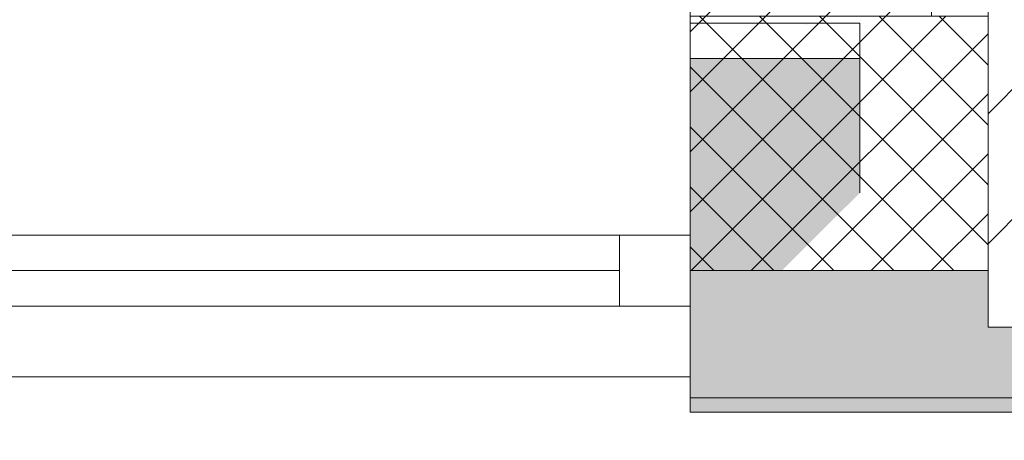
# Model space of a CAD drawing. Header units: millimetres. Extents: x -40968 to 77376, y -17881 to 4746.
# Tile 116 of 180: x -8056 to -7360, y -1719 to -1421. Entities that reach past the tile are written whole.
import ezdxf

# ---------------------------------------------------------------- set-up
doc = ezdxf.new("R2010")
doc.units = ezdxf.units.MM
doc.header["$MEASUREMENT"] = 0
doc.linetypes.add('Wipeout_Contour', pattern=[1000, 0, -1000])
for name, color, linetype in [('10_ESTR_Pilars', 7, 'Continuous'), ('12_FAÇ_Façana', 7, 'Continuous'), ('Ventanas Archicad', 7, 'Continuous')]:
    doc.layers.add(name, color=color, linetype=linetype)
for name, color, linetype, lineweight in [('10_ESTR_Pilars_Pluma_Nº__20', 1, 'Continuous', 5), ('10_ESTR_Pilars_Pluma_Nº__28', 7, 'Continuous', 20), ('10_ESTR_Pilars_Pluma_Nº__42', 8, 'Continuous', 25), ('12_FAÇ_Façana_Pluma_Nº__2', 8, 'Continuous', 5), ('12_FAÇ_Façana_Pluma_Nº__7', 7, 'Continuous', 5), ('Nuevo_12_FAÇ_Façana_Pluma_Nº__1', 7, 'Continuous', 5), ('Ventanas Archicad_Pluma_Nº__7', 7, 'Continuous', 5)]:
    doc.layers.add(name, color=color, linetype=linetype, lineweight=lineweight)
for name, color, linetype, lineweight, true_color in [('12_FAÇ_Façana_Pluma_Nº__102', 7, 'Continuous', 5, 0xcccccc), ('12_FAÇ_Façana_Pluma_Nº__174', 7, 'Continuous', 13, 0xe4ad2c), ('12_FAÇ_Façana_Pluma_Nº__176', 7, 'Continuous', 15, 0x93a0c6), ('12_FAÇ_Façana_Pluma_Nº__43', 7, 'Continuous', 5, 0xa4a4a6), ('Ventanas Archicad_Pluma_Nº__23', 7, 'Continuous', 5, 0xa4a4a6), ('Ventanas Archicad_Pluma_Nº__3', 7, 'Continuous', 5, 0xa4a4a4), ('Ventanas Archicad_Pluma_Nº__43', 7, 'Continuous', 5, 0xa4a4a6)]:
    doc.layers.add(name, color=color, linetype=linetype, lineweight=lineweight, true_color=true_color)
pattern_1 = [(45, (0, 0), (-21.2132, 21.2132), []), (135, (0, 0), (21.2132, 21.2132), [])]
pattern_2 = [(45, (0, 0), (-21.2132, 21.2132), [])]

# ---------------------------------------------------------------- blocks, each defined once
blk = doc.blocks.new('Muro_8_5', base_point=(-7581.93, -1193.98))
at = {"layer": '12_FAÇ_Façana_Pluma_Nº__102', "linetype": 'Continuous', "lineweight": 0, "true_color": 0xe5e5e5}
for points in [[(-7371.11, -1598.98), (-7581.93, -1598.98), (-7581.93, -1688.98), (-6926, -1688.98), (-6926, -1598.98), (-7021.11, -1598.98), (-7021.11, -1638.98), (-7371.11, -1638.98)], [(-7581.93, -1698.98), (-6926, -1698.98), (-6926, -1688.98), (-7581.93, -1688.98)]]:
    blk.add_hatch(color=254, dxfattribs=at).paths.add_polyline_path(points)
at = {"layer": '12_FAÇ_Façana_Pluma_Nº__174', "linetype": 'Continuous', "lineweight": 13, "true_color": 0xe4ad2c}
h = blk.add_hatch(dxfattribs=at)
h.set_pattern_fill('SATE_Aislamiento_0005', color=42, style=0, pattern_type=2)
h.set_pattern_definition(pattern_1)
h.paths.add_polyline_path([(-7581.93, -1598.98), (-7371.11, -1598.98), (-7371.11, -1418.98), (-7581.93, -1418.98)])
h = blk.add_hatch(dxfattribs=at)
h.set_pattern_fill('SATE_Aislamiento_0005', color=42, style=0, pattern_type=2)
h.set_pattern_definition(pattern_1)
h.paths.add_polyline_path([(-7021.11, -1598.98), (-6926, -1598.98), (-6926, -1418.98), (-7021.11, -1418.98)])
at = {"layer": '12_FAÇ_Façana_Pluma_Nº__176', "linetype": 'Continuous', "lineweight": 0, "true_color": 0x495063}
for points in [[(-7411.11, -1193.98), (-7581.93, -1193.98), (-7581.93, -1203.98), (-7411.11, -1203.98)], [(-6926, -1193.98), (-7021.11, -1193.98), (-7021.11, -1203.98), (-6926, -1203.98)]]:
    blk.add_hatch(color=251, dxfattribs=at).paths.add_polyline_path(points)
at = {"layer": '12_FAÇ_Façana_Pluma_Nº__2', "linetype": 'Continuous', "lineweight": 5}
h = blk.add_hatch(dxfattribs=at)
h.set_pattern_fill('Ceramic_0005', color=8, style=0, pattern_type=2)
h.set_pattern_definition(pattern_2)
h.paths.add_polyline_path([(-7411.11, -1203.98), (-7581.93, -1203.98), (-7581.93, -1418.98), (-7411.11, -1418.98)])
h = blk.add_hatch(dxfattribs=at)
h.set_pattern_fill('Ceramic_0005', color=8, style=0, pattern_type=2)
h.set_pattern_definition(pattern_2)
h.paths.add_polyline_path([(-6926, -1203.98), (-7021.11, -1203.98), (-7021.11, -1418.98), (-6926, -1418.98)])
at = {"layer": '12_FAÇ_Façana_Pluma_Nº__7', "color": 7, "linetype": 'Continuous', "lineweight": 5}
for p, q in [((-7411.11, -1203.98), (-7581.93, -1203.98)), ((-6926, -1203.98), (-7021.11, -1203.98)), ((-7581.93, -1418.98), (-7411.11, -1418.98)), ((-7411.11, -1418.98), (-7371.11, -1418.98)), ((-7021.11, -1418.98), (-6926, -1418.98)), ((-7581.93, -1598.98), (-7371.11, -1598.98)), ((-7021.11, -1598.98), (-6926, -1598.98)), ((-7581.93, -1688.98), (-6926, -1688.98))]:
    blk.add_line(p, q, dxfattribs=at)
at = {"layer": '12_FAÇ_Façana_Pluma_Nº__7', "color": 7, "linetype": 'Continuous', "lineweight": 5, "flags": 128}
for points in [[(-7411.11, -1193.98), (-7581.93, -1193.98)], [(-6926, -1193.98), (-7021.11, -1193.98)], [(-7581.93, -1418.98), (-7581.93, -1423.98)], [(-6926, -1423.98), (-6926, -1418.98)], [(-7581.93, -1543.98), (-7581.93, -1598.98)], [(-6926, -1598.98), (-6926, -1543.98)], [(-7581.93, -1663.98), (-7581.93, -1698.98)], [(-6926, -1698.98), (-6926, -1663.98)], [(-7581.93, -1698.98), (-6926, -1698.98)]]:
    blk.add_lwpolyline(points, dxfattribs=at)
at = {"layer": 'Nuevo_12_FAÇ_Façana_Pluma_Nº__1', "color": 7, "linetype": 'Continuous', "lineweight": 5}
for p, q in [((-7411.11, -1193.98), (-7411.11, -1203.98)), ((-7411.11, -1203.98), (-7411.11, -1418.98))]:
    blk.add_line(p, q, dxfattribs=at)
blk = doc.blocks.new('Ventana Vertical Multi-Faja 27_5')
at = {"layer": 'Ventanas Archicad_Pluma_Nº__23', "color": 253, "linetype": 'Continuous', "lineweight": 5, "true_color": 0xa4a4a6}
for p, q in [((-600, 0), (-550, 0)), ((-550, 0), (-550, -50)), ((-550, -50), (-600, -50))]:
    blk.add_line(p, q, dxfattribs=at)
at = {"layer": 'Ventanas Archicad_Pluma_Nº__3', "color": 253, "linetype": 'Continuous', "lineweight": 5, "true_color": 0xa4a4a4}
for p, q in [((-600, 50), (600, 50)), ((-550, 0), (550, 0)), ((-550, -25), (550, -25)), ((550, -50), (-550, -50))]:
    blk.add_line(p, q, dxfattribs=at)
at = {"layer": 'Ventanas Archicad_Pluma_Nº__43', "color": 253, "linetype": 'Continuous', "lineweight": 5, "true_color": 0xa4a4a6}
blk.add_line((-600, -200), (-600, -175), dxfattribs=at)
at = {"layer": 'Ventanas Archicad_Pluma_Nº__7', "color": 7, "linetype": 'Continuous', "lineweight": 5}
for p, q in [((-600, 50), (-600, 40)), ((-600, 40), (-600, 0)), ((-600, 40), (-600, 0)), ((-600, 0), (-600, -50)), ((-600, 0), (-600, -50)), ((-600, 0), (-600, -50)), ((-600, 0), (-600, -50)), ((-600, -50), (-600, -80)), ((-600, -50), (-600, -80)), ((-600, -80), (-600, -175)), ((-600, -80), (-600, -175)), ((-600, -200), (-600, -420))]:
    blk.add_line(p, q, dxfattribs=at)
blk = doc.blocks.new('Muro_9_5', base_point=(-8781.93, -1193.98))
at = {"layer": '12_FAÇ_Façana', "linetype": 'Continuous', "lineweight": 0, "true_color": 0x000000}
h = blk.add_hatch(dxfattribs=at)
h.set_pattern_fill('Yeso_0005', color=18, style=0, pattern_type=2)
h.set_pattern_definition([(0, (0, 0), (0, 75), [0, -75])])
h.paths.add_polyline_path([(-7581.93, -1423.98), (-7581.93, -1448.98), (-7461.93, -1448.98), (-7461.93, -1423.98)])
at = {"layer": '12_FAÇ_Façana_Pluma_Nº__102', "linetype": 'Continuous', "lineweight": 0, "true_color": 0xe5e5e5}
blk.add_hatch(color=254, dxfattribs=at).paths.add_polyline_path([(-7461.93, -1543.98), (-7461.93, -1448.98), (-7581.93, -1448.98), (-7581.93, -1663.98)])
at = {"layer": '12_FAÇ_Façana_Pluma_Nº__43', "color": 253, "linetype": 'Continuous', "lineweight": 5, "true_color": 0xa4a4a6}
for p, q in [((-7581.93, -1423.98), (-7581.93, -1448.98)), ((-7461.93, -1423.98), (-7581.93, -1423.98)), ((-7461.93, -1448.98), (-7461.93, -1423.98)), ((-7581.93, -1448.98), (-7461.93, -1448.98))]:
    blk.add_line(p, q, dxfattribs=at)
at = {"layer": '12_FAÇ_Façana_Pluma_Nº__7', "color": 7, "linetype": 'Continuous', "lineweight": 5}
for p, q in [((-7581.93, -1423.98), (-7581.93, -1203.98)), ((-7581.93, -1543.98), (-7581.93, -1448.98)), ((-7581.93, -1543.98), (-7581.93, -1448.98)), ((-7461.93, -1543.98), (-7461.93, -1448.98)), ((-7581.93, -1573.98), (-7581.93, -1543.98)), ((-7581.93, -1573.98), (-7581.93, -1543.98)), ((-7581.93, -1623.98), (-7581.93, -1573.98)), ((-7581.93, -1623.98), (-7581.93, -1573.98)), ((-7581.93, -1663.98), (-7581.93, -1623.98)), ((-7581.93, -1663.98), (-7581.93, -1623.98)), ((-7581.93, -1673.98), (-7581.93, -1663.98))]:
    blk.add_line(p, q, dxfattribs=at)
at = {"layer": 'Ventanas Archicad', "color": 253, "linetype": 'Continuous', "lineweight": 5, "true_color": 0xa4a4a6, "zscale": 1000, "rotation": 180}
blk.add_blockref('Ventana Vertical Multi-Faja 27_5', (-8181.93, -1623.98), dxfattribs=at)
blk = doc.blocks.new('Pilar_5_5', base_point=(-7196.11, -1336.48))
at = {"color": 254, "linetype": 'Wipeout_Contour', "lineweight": 0, "ltscale": 29301.079086}
blk.add_wipeout([(-7371.11, -1638.98), (-7021.11, -1638.98), (-7021.11, -1033.98), (-7371.11, -1033.98)], dxfattribs=at).dxf.layer = '10_ESTR_Pilars'
at = {"layer": '10_ESTR_Pilars_Pluma_Nº__42', "linetype": 'Continuous', "lineweight": 25}
h = blk.add_hatch(dxfattribs=at)
h.set_pattern_fill('00_GCT_trama_45º_e1_400__01', color=8, style=0, pattern_type=2)
h.set_pattern_definition([(45, (0, 0), (-45.96194, 45.96194), [])])
h.paths.add_polyline_path([(-7371.11, -1638.98), (-7021.11, -1638.98), (-7021.11, -1033.98), (-7371.11, -1033.98)])
at = {"layer": '10_ESTR_Pilars_Pluma_Nº__20', "color": 1, "linetype": 'Continuous', "lineweight": 5}
for p, q in [((-7196.11, -1256.48), (-7196.11, -953.98)), ((-7276.11, -1336.48), (-7451.11, -1336.48)), ((-7116.11, -1336.48), (-6941.11, -1336.48)), ((-7196.11, -1416.48), (-7196.11, -1718.98))]:
    blk.add_line(p, q, dxfattribs=at)
blk.add_point((-7196.11, -1336.48), dxfattribs=at)
at = {"layer": '10_ESTR_Pilars_Pluma_Nº__28', "color": 7, "linetype": 'Continuous', "lineweight": 20, "flags": 128}
blk.add_lwpolyline([(-7371.11, -1638.98), (-7021.11, -1638.98), (-7021.11, -1033.98), (-7371.11, -1033.98)], close=True, dxfattribs=at)

msp = doc.modelspace()

# ---------------------------------------------------------------- block references
at = {"layer": '12_FAÇ_Façana', "color": 7, "lineweight": 20}
for name, p in [('Muro_9_5', (-8781.93, -1193.98)), ('Muro_8_5', (-7581.93, -1193.98))]:
    msp.add_blockref(name, p, dxfattribs=at)

# ---------------------------------------------------------------- next in the draw order: block references
at = {"layer": '10_ESTR_Pilars', "color": 7, "lineweight": 20}
msp.add_blockref('Pilar_5_5', (-7196.11, -1336.48), dxfattribs=at)

doc.saveas('drawing.dxf')
